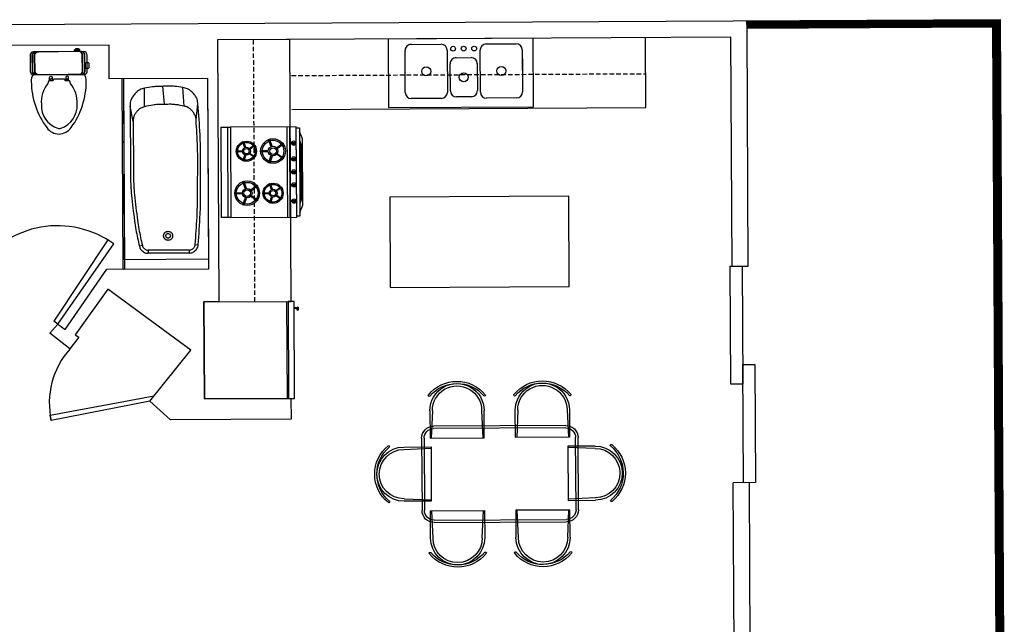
# Model space of a CAD drawing. Header units: inches. Extents: x -3371 to 2763, y -983 to 646.
# Tile 57 of 96: x -715 to -387, y -353 to -152. Entities that reach past the tile are written whole.
import ezdxf

# ---------------------------------------------------------------- set-up
doc = ezdxf.new("R2010")
doc.units = ezdxf.units.IN
doc.header["$LTSCALE"] = 12
doc.header["$MEASUREMENT"] = 0
doc.linetypes.add('HIDDEN2', pattern=[0.1875, 0.125, -0.0625])
for name, color, linetype in [('3', 3, 'Continuous'), ('4', 4, 'Continuous'), ('7', 7, 'Continuous'), ('White', 7, 'Continuous'), ('家具线', 2, 'Continuous'), ('细线', 1, 'Continuous')]:
    doc.layers.add(name, color=color, linetype=linetype)

# ---------------------------------------------------------------- blocks, each defined once
blk = doc.blocks.new('A$C090E220C')
at = {"layer": '家具线'}
for p, q in [((461.9, 1300.6), (461.9, 1073.7)), ((911.9, 1073.7), (911.9, 1300.6)), ((1171.8, 1073.7), (1171.8, 1300.6)), ((1621.8, 1300.6), (1621.8, 1073.7)), ((491.9, 1171.6), (1591.9, 1171.6)), ((391.9, 471.6), (391.9, 1071.6)), ((461.9, 1073.7), (911.9, 1073.7)), ((1621.8, 1073.7), (1171.8, 1073.7)), ((1691.9, 1071.6), (1691.9, 471.6)), ((469.6, 993.3), (242.6, 993.3)), ((469.6, 543.3), (469.6, 993.3)), ((1606.6, 543.3), (1606.6, 993.3)), ((1606.6, 993.3), (1833.6, 993.3)), ((242.6, 543.3), (469.6, 543.3)), ((1833.6, 543.3), (1606.6, 543.3)), ((461.9, 469.6), (911.9, 469.6)), ((461.9, 242.6), (461.9, 469.6)), ((911.9, 469.6), (911.9, 242.6)), ((1171.8, 469.6), (1171.8, 242.6)), ((1621.8, 469.6), (1171.8, 469.6)), ((1621.8, 242.6), (1621.8, 469.6)), ((1591.9, 371.6), (491.9, 371.6)), ((887, 212.1), (887, 212.1))]:
    blk.add_line(p, q, dxfattribs=at)
for centre, radius, start, end in [((686.9, 1238.8), 304.5, 39.1873, 140.8127), ((686.9, 1230.2), 295.4, 40.37806, 139.62194), ((686.9, 1300.6), 225, 0, 180), ((1396.9, 1238.8), 304.5, 39.1873, 140.8127), ((1396.8, 1300.6), 225, 0, 180), ((1396.9, 1230.2), 295.4, 40.37806, 139.62194), ((456.4, 1426.4), 7.27, 138.83759, 318.83759), ((917.4, 1426.4), 7.27, 221.16241, 41.16241), ((1166.4, 1426.4), 7.27, 138.83759, 318.83759), ((1627.4, 1426.4), 7.27, 221.16241, 41.16241), ((491.9, 1071.6), 100, 90, 180), ((1591.9, 1071.6), 100, 0, 90), ((304.5, 768.2), 304.5, 129.1873, 230.8127), ((313, 768.2), 295.4, 130.37806, 229.62194), ((242.6, 768.3), 225, 90, 270), ((116.9, 998.7), 7.27, 311.16241, 131.16241), ((1833.6, 768.3), 225, 270, 90), ((1966.9, 998.7), 7.27, 48.83759, 228.83759), ((1770.7, 768.2), 295.4, 310.37806, 49.62194), ((1779.3, 768.2), 304.5, 309.1873, 50.8127), ((116.9, 537.7), 7.27, 228.83759, 48.83759), ((1966.9, 537.7), 7.27, 131.16241, 311.16241), ((491.9, 471.6), 100, 180, 270), ((1591.9, 471.6), 100, 270, 0), ((686.9, 242.6), 225, 180, 0), ((1396.8, 242.6), 225, 180, 0), ((456.4, 116.9), 7.27, 41.16241, 221.16241), ((686.9, 304.5), 304.5, 219.1873, 320.8127), ((686.9, 313), 295.4, 220.37806, 319.62194), ((917.4, 116.9), 7.27, 318.83759, 138.83759), ((1166.4, 116.9), 7.27, 41.16241, 221.16241), ((1396.9, 304.5), 304.5, 219.1873, 320.8127), ((1396.9, 313), 295.4, 220.37806, 319.62194), ((1627.4, 116.9), 7.27, 318.83759, 138.83759)]:
    blk.add_arc(centre, radius, start, end, dxfattribs=at)
at = {"layer": '细线'}
for p, q in [((481.9, 1300.6), (472.2, 1073.7)), ((891.9, 1300.6), (901.7, 1073.7)), ((1191.8, 1300.6), (1182.1, 1073.7)), ((1601.8, 1300.6), (1611.5, 1073.7)), ((491.9, 1151.6), (1591.9, 1151.6)), ((411.9, 471.6), (411.9, 1071.6)), ((1671.9, 1071.6), (1671.9, 471.6)), ((242.6, 973.3), (469.6, 983)), ((1833.6, 973.3), (1606.6, 983)), ((242.6, 563.3), (469.6, 553.6)), ((1833.6, 563.3), (1606.6, 553.6)), ((481.9, 242.6), (472.2, 469.6)), ((891.9, 242.6), (901.7, 469.6)), ((1191.8, 242.6), (1182.1, 469.6)), ((1601.8, 242.6), (1611.5, 469.6)), ((1591.9, 391.6), (491.9, 391.6))]:
    blk.add_line(p, q, dxfattribs=at)
for centre, radius, start, end in [((686.9, 1300.6), 205, 0, 180), ((1396.8, 1300.6), 205, 0, 180), ((491.9, 1071.6), 80, 90, 180), ((1591.9, 1071.6), 80, 0, 90), ((242.6, 768.3), 205, 90, 270), ((1833.6, 768.3), 205, 270, 90), ((491.9, 471.6), 80, 180, 270), ((1591.9, 471.6), 80, 270, 0), ((686.9, 242.6), 205, 180, 0), ((1396.8, 242.6), 205, 180, 0)]:
    blk.add_arc(centre, radius, start, end, dxfattribs=at)
blk = doc.blocks.new('A$C7DFC5FE8')
at = {"layer": '3', "color": 251}
for points in [[(217.1, 453.7, 0.293273), (188.6, 472), (55.6, 472, 0.293273), (27.1, 453.7)], [(217.1, 434.5, 0.293273), (188.6, 452.7), (55.6, 452.7, 0.293273), (27.1, 434.5)], [(217.1, 72.3, -0.293273), (188.6, 54), (55.6, 54, -0.293273), (27.1, 72.3)], [(217.1, 53, -0.293273), (188.6, 34.7), (55.6, 34.7, -0.293273), (27.1, 53)]]:
    blk.add_lwpolyline(points, format="xyb", dxfattribs=at)
at = {"layer": '4', "color": 6}
for p, q in [((217.1, 331), (217.1, 462.4)), ((217.1, 44.4), (217.1, 173.6))]:
    blk.add_line(p, q, dxfattribs=at)
for points in [[(217.1, 327.5), (217.1, 44.4, -0.414214), (188.6, 15.9), (55.6, 15.9, -0.414214), (27.1, 44.4), (27.1, 253.4), (27.1, 462.4, -0.414214), (55.6, 490.9), (188.6, 490.9, -0.414214), (217.1, 462.4), (217.1, 327.5)], [(216.7, 467.1, -0.156905), (272.9, 482, -0.159185), (657.2, 354.7, -0.233115), (711.2, 253.4, -0.233115), (657.2, 152, -0.159185), (272.9, 24.7, -0.156905), (216.7, 39.6)]]:
    blk.add_lwpolyline(points, format="xyb", dxfattribs=at)
at = {"layer": '4', "color": 251}
blk.add_lwpolyline([(217.1, 331), (217.1, 327.5)], dxfattribs=at)
at = {"layer": '4', "color": 6}
for points in [[(663.1, 237, -0.336129), (464, 101.9, -0.186314), (291.8, 156.7), (272.6, 161.8, -0.339177), (269.1, 166.4), (269.1, 195.4, 0.414214), (264.4, 200.2), (263.8, 200.2, -0.414214), (254.3, 209.7), (254.3, 250.6), (254.3, 291.5, -0.414214), (263.8, 301), (264.4, 301, 0.414214), (269.1, 305.7), (269.1, 334.7, -0.339177), (272.6, 339.3), (291.8, 344.5, -0.186314), (464, 399.2, -0.336129), (663.1, 264.2, -0.194426)], [(129.1, 33.1), (156.4, 33.1, -0.414214), (165.9, 23.6), (165.9, 9.5, -0.414214), (156.4, 0), (129.1, 0, -0.414214), (119.6, 9.5), (119.6, 23.6, -0.414214)]]:
    blk.add_lwpolyline(points, format="xyb", close=True, dxfattribs=at)
at = {"layer": '7', "color": 251}
for p, q in [((0, 107.1), (7.8, 107.1)), ((7.8, 100.1), (0, 100.1)), ((7.7, 93.9), (0, 93.9)), ((7.8, 111.4), (7.8, 88.9))]:
    blk.add_line(p, q, dxfattribs=at)
for points in [[(217.1, 440.6, 0.414214), (188.6, 469.1), (55.6, 469.1, 0.414214), (27.1, 440.6)], [(217.1, 421.4, 0.414214), (188.6, 449.9), (55.6, 449.9, 0.414214), (27.1, 421.4)], [(27, 104.5, 0.288575), (17.3, 122, 0.464141), (7.8, 116.6), (7.8, 111.4), (0, 111.4), (0, 88.9), (0, 88.9), (7.8, 88.9), (7.8, 83.7, 0.464141), (17.3, 78.2, 0.288575), (27, 95.7)], [(217.1, 85.3, -0.414214), (188.6, 56.8), (55.6, 56.8, -0.414214), (27.1, 85.3)], [(217.1, 66.1, -0.414214), (188.6, 37.6), (55.6, 37.6, -0.414214), (27.1, 66.1)]]:
    blk.add_lwpolyline(points, format="xyb", dxfattribs=at)
at = {"layer": '7', "color": 6}
for points in [[(269.1, 329.3), (241.5, 329.3, 1), (241.5, 307), (252.4, 307)], [(269.1, 171.9), (241.5, 171.9, -1), (241.5, 194.2), (252.4, 194.2)]]:
    blk.add_lwpolyline(points, format="xyb", dxfattribs=at)
for points in [[(257.2, 322.6), (262.2, 322.6, -0.414214), (266.9, 317.8), (266.9, 307.6, -0.414214), (262.2, 302.8), (257.2, 302.8, -0.414214), (252.4, 307.6), (252.4, 317.8, -0.414214)], [(257.2, 178.6), (262.2, 178.6, 0.414214), (266.9, 183.3), (266.9, 193.6, 0.414214), (262.2, 198.3), (257.2, 198.3, 0.414214), (252.4, 193.6), (252.4, 183.3, 0.414214)]]:
    blk.add_lwpolyline(points, format="xyb", close=True, dxfattribs=at)
at = {"layer": '7', "color": 251}
for centre, radius, start, end in [((-11.7, 91.4), 29.9, 332.88179, 49.14204), ((-29.2, 102.4), 50.5, 330.79773, 22.8926)]:
    blk.add_arc(centre, radius, start, end, dxfattribs=at)

msp = doc.modelspace()

# ---------------------------------------------------------------- hatches: boundary and pattern name
h = msp.add_hatch()
h.set_pattern_fill('PLAST', color=256, angle=-90)
h.set_pattern_definition([(270, (-5103.43093, 2488.97424), (0.25, -5e-17), []), (270, (-5103.39968, 2488.97424), (0.25, -5e-17), []), (270, (-5103.36843, 2488.97424), (0.25, -5e-17), [])])
h.paths.add_polyline_path([(-390.99, -154.51), (-389.71, -397.42), (-471.47, -397.85), (-471.46, -400.35), (-387.2, -399.91), (-388.5, -152), (-472.76, -152.44), (-472.75, -154.94)])

# ---------------------------------------------------------------- linework, layer by layer
for p, q in [((-472.75, -154.94), (-472.76, -152.44)), ((-387.2, -399.91), (-388.5, -152)), ((-389.71, -397.42), (-390.99, -154.51)), ((-506.4, -181.23), (-506.52, -157.99)), ((-683.35, -226.51), (-685.32, -225.19)), ((-478.33, -233.89), (-472.33, -233.85)), ((-469.95, -305.84), (-477.32, -305.88))]:
    msp.add_line(p, q)
msp.add_lwpolyline([(-591.53, -210.98), (-591.37, -240.98), (-531.87, -240.67), (-532.03, -210.67)], close=True)
msp.add_arc((-702.04, -252.43), 31.96, 54.1992, 145.594)
at = {"layer": 'White', "color": 7}
for p, q in [((-388.5, -152), (-754.95, -153.93)), ((-390.99, -154.51), (-472.75, -154.94)), ((-472.33, -233.85), (-472.75, -154.94)), ((-684.89, -160.41), (-755.34, -160.78)), ((-684.83, -171.68), (-684.89, -160.41)), ((-557.73, -158.26), (-648.87, -158.74)), ((-624.81, -158.61), (-648.87, -158.74)), ((-648.87, -158.74), (-648.41, -245.77)), ((-648.87, -158.74), (-648.41, -245.77)), ((-624.35, -245.64, 0), (-624.81, -158.61)), ((-557.73, -158.26), (-582.7, -158.39)), ((-478.1, -157.84), (-557.73, -158.26)), ((-477.7, -233.88), (-478.1, -157.84)), ((-652.03, -171.5), (-684.83, -171.68)), ((-651.7, -234.75), (-652.03, -171.5)), ((-624.14, -181.85), (-506.4, -181.23)), ((-645.55, -187.75, 0), (-645.39, -217.75, 0)), ((-625.76, -187.65), (-625.6, -217.65)), ((-624.91, -187.64, 0), (-624.75, -217.64, 0)), ((-624.21, -192.81, -0.01), (-622.81, -192.81, -0.01)), ((-624.21, -193.18, -0.01), (-622.81, -193.17, -0.01)), ((-624.18, -198.1, -0.01), (-622.78, -198.1, -0.01)), ((-624.18, -198.47, -0.01), (-622.78, -198.46, -0.01)), ((-624.16, -202.42, -0.01), (-622.76, -202.41, -0.01)), ((-624.16, -202.78, -0.01), (-622.76, -202.78, -0.01)), ((-624.13, -206.74, -0.01), (-622.74, -206.73, -0.01)), ((-624.13, -207.11, -0.01), (-622.74, -207.1, -0.01)), ((-624.11, -212.1, -0.01), (-622.71, -212.09, -0.01)), ((-624.1, -212.47, -0.01), (-622.71, -212.46, -0.01)), ((-685.32, -225.19), (-703.31, -252.19)), ((-701.92, -253.18), (-683.35, -226.51)), ((-699.54, -254.95), (-685.61, -234.93)), ((-685.61, -234.93), (-651.7, -234.75)), ((-685.29, -241.58), (-696.16, -256.67)), ((-657.65, -261.79), (-685.29, -241.58)), ((-648.41, -245.77), (-653.35, -245.8)), ((-653.35, -245.8), (-653.18, -278.04)), ((-648.41, -245.77), (-624.35, -245.64, 0)), ((-704.56, -256.14), (-701.92, -253.18)), ((-704.56, -256.14), (-701.92, -253.18)), ((-701.92, -253.18), (-703.31, -252.19)), ((-701.92, -253.18), (-699.54, -254.95)), ((-697.91, -261.43), (-704.56, -256.14)), ((-694.93, -257.55), (-697.91, -261.43)), ((-696.16, -256.67), (-694.93, -257.55)), ((-671.33, -278.76), (-657.65, -261.79)), ((-704.47, -283.4), (-669.94, -277.04)), ((-653.18, -278.04), (-624.4, -277.89)), ((-624.4, -277.89), (-624.36, -284.78)), ((-671.33, -278.76), (-704.13, -285.24)), ((-664.41, -284.99), (-671.33, -278.76)), ((-704.13, -285.24), (-704.47, -283.4)), ((-624.36, -284.78), (-664.41, -284.99)), ((-476.05, -546.71), (-477.32, -305.88)), ((-470.62, -558.65), (-471.95, -305.85))]:
    msp.add_line(p, q, dxfattribs=at)
at = {"layer": 'White', "color": 7, "linetype": 'HIDDEN2'}
for p, q in [((-636.38, -245.71, 0), (-636.84, -158.67)), ((-624.21, -170.56), (-506.46, -169.94))]:
    msp.add_line(p, q, dxfattribs=at)
at = {"layer": 'White', "color": 7, "linetype": 'Continuous'}
for p, q in [((-584.48, -160.2), (-574.48, -160.15)), ((-559.48, -160.07), (-549.48, -160.01)), ((-586.4, -176.21), (-586.47, -162.21)), ((-572.47, -162.14), (-572.4, -176.14)), ((-561.4, -176.08), (-561.47, -162.08)), ((-547.47, -162), (-547.4, -176)), ((-571.4, -175.63), (-571.45, -166.63)), ((-569.46, -164.62), (-564.46, -164.59)), ((-562.45, -166.58), (-562.4, -175.58)), ((-547.46, -165), (-547.4, -176)), ((-652.03, -171.5), (-680.53, -171.65)), ((-652.03, -171.5), (-680.53, -171.65)), ((-652.03, -171.5), (-680.53, -171.65)), ((-652.03, -171.5), (-680.53, -171.65)), ((-652.03, -171.5), (-680.53, -171.65)), ((-680.2, -234.9), (-680.53, -171.65)), ((-680.2, -234.9), (-680.53, -171.65)), ((-680.2, -234.9), (-680.53, -171.65)), ((-680.2, -234.9), (-680.53, -171.65)), ((-680.2, -234.9), (-680.53, -171.65)), ((-679.72, -231.65), (-680.03, -171.65)), ((-679.72, -231.65), (-680.03, -171.65)), ((-679.72, -231.65), (-680.03, -171.65)), ((-679.72, -231.65), (-680.03, -171.65)), ((-679.7, -234.9), (-680.03, -171.65)), ((-651.72, -231.5), (-652.03, -171.5)), ((-651.72, -231.5), (-652.03, -171.5)), ((-651.72, -231.5), (-652.03, -171.5)), ((-651.72, -231.5), (-652.03, -171.5)), ((-651.7, -234.75), (-652.03, -171.5)), ((-673.1, -180.93), (-673.13, -174.79)), ((-673.1, -180.93), (-673.13, -174.79)), ((-673.1, -180.93), (-673.13, -174.79)), ((-673.1, -180.93), (-673.13, -174.79)), ((-673.1, -180.93), (-673.13, -174.79)), ((-666.51, -180.07), (-667.02, -174.08)), ((-666.51, -180.07), (-667.02, -174.08)), ((-666.51, -180.07), (-667.02, -174.08)), ((-666.51, -180.07), (-667.02, -174.08)), ((-666.51, -180.07), (-667.02, -174.08)), ((-659.89, -180.73), (-660.35, -174.54)), ((-659.89, -180.73), (-660.35, -174.54)), ((-659.89, -180.73), (-660.35, -174.54)), ((-659.89, -180.73), (-660.35, -174.54)), ((-659.89, -180.73), (-660.35, -174.54)), ((-655.95, -185.3), (-655.34, -179.97)), ((-655.95, -185.3), (-655.34, -179.97)), ((-655.95, -185.3), (-655.34, -179.97)), ((-655.95, -185.3), (-655.34, -179.97)), ((-655.95, -185.3), (-655.34, -179.97)), ((-574.39, -178.15), (-584.39, -178.2)), ((-564.39, -177.59), (-569.39, -177.62)), ((-549.39, -178.01), (-559.39, -178.07)), ((-677.92, -180.7), (-677.81, -201.64)), ((-676.89, -185.81), (-677.92, -180.7)), ((-677.92, -180.7), (-677.81, -201.64)), ((-676.89, -185.81), (-677.92, -180.7)), ((-677.92, -180.7), (-677.81, -201.64)), ((-676.89, -185.81), (-677.92, -180.7)), ((-677.92, -180.7), (-677.81, -201.64)), ((-676.89, -185.81), (-677.92, -180.7)), ((-677.92, -180.7), (-677.81, -201.64)), ((-676.89, -185.81), (-677.92, -180.7)), ((-676.89, -185.81), (-676.81, -201.64)), ((-676.89, -185.81), (-676.81, -201.64)), ((-676.89, -185.81), (-676.81, -201.64)), ((-676.89, -185.81), (-676.81, -201.64)), ((-676.89, -185.81), (-676.81, -201.64)), ((-673.82, -227.06), (-674.8, -227.29)), ((-673.82, -227.06), (-674.8, -227.29)), ((-673.82, -227.06), (-674.8, -227.29)), ((-673.82, -227.06), (-674.8, -227.29)), ((-673.82, -227.06), (-674.8, -227.29)), ((-658.23, -228.54), (-671.86, -228.61)), ((-658.23, -228.54), (-671.86, -228.61)), ((-658.23, -228.54), (-671.86, -228.61)), ((-658.23, -228.54), (-671.86, -228.61)), ((-658.23, -228.54), (-671.86, -228.61)), ((-671.86, -228.61), (-671.86, -229.61)), ((-671.86, -228.61), (-671.86, -229.61)), ((-671.86, -228.61), (-671.86, -229.61)), ((-671.86, -228.61), (-671.86, -229.61)), ((-671.86, -228.61), (-671.86, -229.61)), ((-658.23, -228.54), (-658.22, -229.54)), ((-658.23, -228.54), (-658.22, -229.54)), ((-658.23, -228.54), (-658.22, -229.54)), ((-658.23, -228.54), (-658.22, -229.54)), ((-658.23, -228.54), (-658.22, -229.54)), ((-656.25, -226.69), (-655.25, -226.77)), ((-656.25, -226.69), (-655.25, -226.77)), ((-656.25, -226.69), (-655.25, -226.77)), ((-656.25, -226.69), (-655.25, -226.77)), ((-656.25, -226.69), (-655.25, -226.77)), ((-680.22, -231.65), (-651.72, -231.5)), ((-680.22, -231.65), (-651.72, -231.5)), ((-658.22, -229.54), (-671.86, -229.61)), ((-658.22, -229.54), (-671.86, -229.61)), ((-658.22, -229.54), (-671.86, -229.61)), ((-658.22, -229.54), (-671.86, -229.61)), ((-658.22, -229.54), (-671.86, -229.61)), ((-680.2, -234.9), (-651.7, -234.75))]:
    msp.add_line(p, q, dxfattribs=at)
at = {"layer": 'White', "color": 7}
for points in [[(-592.05, -158.44), (-591.93, -181.18), (-543.72, -180.93), (-543.84, -158.18)], [(-647.63, -187.76), (-644.5, -187.75), (-644.35, -217.75), (-647.47, -217.76)], [(-644.35, -217.75), (-622.48, -217.63), (-622.64, -187.63), (-644.5, -187.75)], [(-474.33, -233.86), (-474.13, -273.1), (-478.13, -273.12), (-478.33, -233.89)], [(-653.35, -245.8), (-625.85, -245.65), (-625.68, -277.9), (-653.18, -278.04)], [(-470.16, -266.61), (-469.95, -305.84), (-473.95, -305.86), (-474.16, -266.63)]]:
    msp.add_lwpolyline(points, close=True, dxfattribs=at)
at = {"layer": 'White', "color": 7, "linetype": 'Continuous'}
for points in [[(-673.13, -174.79, 0.057302), (-674.65, -175.29, 0.079888), (-675.6, -175.93, 0.034774), (-676.53, -176.93, 0.034774), (-677.32, -178.04, 0.079888), (-677.75, -179.11, 0.057302), (-677.92, -180.7)], [(-673.13, -174.79, 0.057302), (-674.65, -175.29, 0.079888), (-675.6, -175.93, 0.034774), (-676.53, -176.93, 0.034774), (-677.32, -178.04, 0.079888), (-677.75, -179.11, 0.057302), (-677.92, -180.7)], [(-673.13, -174.79, 0.057302), (-674.65, -175.29, 0.079888), (-675.6, -175.93, 0.034774), (-676.53, -176.93, 0.034774), (-677.32, -178.04, 0.079888), (-677.75, -179.11, 0.057302), (-677.92, -180.7)], [(-673.13, -174.79, 0.057302), (-674.65, -175.29, 0.079888), (-675.6, -175.93, 0.034774), (-676.53, -176.93, 0.034774), (-677.32, -178.04, 0.079888), (-677.75, -179.11, 0.057302), (-677.92, -180.7)], [(-673.13, -174.79, 0.057302), (-674.65, -175.29, 0.079888), (-675.6, -175.93, 0.034774), (-676.53, -176.93, 0.034774), (-677.32, -178.04, 0.079888), (-677.75, -179.11, 0.057302), (-677.92, -180.7)], [(-660.35, -174.54, 0.015213), (-663.07, -174.17, 0.027142), (-664.61, -174.1, 0.003288), (-666.75, -174.13, 0.003288), (-668.89, -174.19, 0.027142), (-670.42, -174.32, 0.015213), (-673.13, -174.79)], [(-660.35, -174.54, 0.015213), (-663.07, -174.17, 0.027142), (-664.61, -174.1, 0.003288), (-666.75, -174.13, 0.003288), (-668.89, -174.19, 0.027142), (-670.42, -174.32, 0.015213), (-673.13, -174.79)], [(-660.35, -174.54, 0.015213), (-663.07, -174.17, 0.027142), (-664.61, -174.1, 0.003288), (-666.75, -174.13, 0.003288), (-668.89, -174.19, 0.027142), (-670.42, -174.32, 0.015213), (-673.13, -174.79)], [(-660.35, -174.54, 0.015213), (-663.07, -174.17, 0.027142), (-664.61, -174.1, 0.003288), (-666.75, -174.13, 0.003288), (-668.89, -174.19, 0.027142), (-670.42, -174.32, 0.015213), (-673.13, -174.79)], [(-660.35, -174.54, 0.015213), (-663.07, -174.17, 0.027142), (-664.61, -174.1, 0.003288), (-666.75, -174.13, 0.003288), (-668.89, -174.19, 0.027142), (-670.42, -174.32, 0.015213), (-673.13, -174.79)], [(-655.34, -179.97, 0.055308), (-655.64, -178.45, 0.077861), (-656.12, -177.46, 0.032812), (-656.95, -176.43, 0.032812), (-657.91, -175.52, 0.077861), (-658.85, -174.95, 0.055308), (-660.35, -174.54)], [(-655.34, -179.97, 0.055308), (-655.64, -178.45, 0.077861), (-656.12, -177.46, 0.032812), (-656.95, -176.43, 0.032812), (-657.91, -175.52, 0.077861), (-658.85, -174.95, 0.055308), (-660.35, -174.54)], [(-655.34, -179.97, 0.055308), (-655.64, -178.45, 0.077861), (-656.12, -177.46, 0.032812), (-656.95, -176.43, 0.032812), (-657.91, -175.52, 0.077861), (-658.85, -174.95, 0.055308), (-660.35, -174.54)], [(-655.34, -179.97, 0.055308), (-655.64, -178.45, 0.077861), (-656.12, -177.46, 0.032812), (-656.95, -176.43, 0.032812), (-657.91, -175.52, 0.077861), (-658.85, -174.95, 0.055308), (-660.35, -174.54)], [(-655.34, -179.97, 0.055308), (-655.64, -178.45, 0.077861), (-656.12, -177.46, 0.032812), (-656.95, -176.43, 0.032812), (-657.91, -175.52, 0.077861), (-658.85, -174.95, 0.055308), (-660.35, -174.54)], [(-655.25, -226.77, 0.006671), (-654.59, -216.56, 0.012666), (-654.45, -211.18, 0.000675), (-654.45, -203.37, 0.000675), (-654.48, -195.56, 0.012666), (-654.64, -190.17, 0.006671), (-655.34, -179.97)], [(-655.25, -226.77, 0.006671), (-654.59, -216.56, 0.012666), (-654.45, -211.18, 0.000675), (-654.45, -203.37, 0.000675), (-654.48, -195.56, 0.012666), (-654.64, -190.17, 0.006671), (-655.34, -179.97)], [(-655.25, -226.77, 0.006671), (-654.59, -216.56, 0.012666), (-654.45, -211.18, 0.000675), (-654.45, -203.37, 0.000675), (-654.48, -195.56, 0.012666), (-654.64, -190.17, 0.006671), (-655.34, -179.97)], [(-655.25, -226.77, 0.006671), (-654.59, -216.56, 0.012666), (-654.45, -211.18, 0.000675), (-654.45, -203.37, 0.000675), (-654.48, -195.56, 0.012666), (-654.64, -190.17, 0.006671), (-655.34, -179.97)], [(-655.25, -226.77, 0.006671), (-654.59, -216.56, 0.012666), (-654.45, -211.18, 0.000675), (-654.45, -203.37, 0.000675), (-654.48, -195.56, 0.012666), (-654.64, -190.17, 0.006671), (-655.34, -179.97)], [(-673.1, -180.93, 0.055571), (-674.32, -181.38, 0.07813), (-675.07, -181.92, 0.033069), (-675.8, -182.75, 0.033069), (-676.42, -183.66, 0.07813), (-676.76, -184.52, 0.055571), (-676.89, -185.81)], [(-673.1, -180.93, 0.055571), (-674.32, -181.38, 0.07813), (-675.07, -181.92, 0.033069), (-675.8, -182.75, 0.033069), (-676.42, -183.66, 0.07813), (-676.76, -184.52, 0.055571), (-676.89, -185.81)], [(-673.1, -180.93, 0.055571), (-674.32, -181.38, 0.07813), (-675.07, -181.92, 0.033069), (-675.8, -182.75, 0.033069), (-676.42, -183.66, 0.07813), (-676.76, -184.52, 0.055571), (-676.89, -185.81)], [(-673.1, -180.93, 0.055571), (-674.32, -181.38, 0.07813), (-675.07, -181.92, 0.033069), (-675.8, -182.75, 0.033069), (-676.42, -183.66, 0.07813), (-676.76, -184.52, 0.055571), (-676.89, -185.81)], [(-673.1, -180.93, 0.055571), (-674.32, -181.38, 0.07813), (-675.07, -181.92, 0.033069), (-675.8, -182.75, 0.033069), (-676.42, -183.66, 0.07813), (-676.76, -184.52, 0.055571), (-676.89, -185.81)], [(-659.89, -180.73, 0.01902), (-662.66, -180.24, 0.033054), (-664.28, -180.12, 0.004993), (-666.5, -180.14, 0.004993), (-668.72, -180.19, 0.033054), (-670.34, -180.36, 0.01902), (-673.1, -180.93)], [(-659.89, -180.73, 0.01902), (-662.66, -180.24, 0.033054), (-664.28, -180.12, 0.004993), (-666.5, -180.14, 0.004993), (-668.72, -180.19, 0.033054), (-670.34, -180.36, 0.01902), (-673.1, -180.93)], [(-659.89, -180.73, 0.01902), (-662.66, -180.24, 0.033054), (-664.28, -180.12, 0.004993), (-666.5, -180.14, 0.004993), (-668.72, -180.19, 0.033054), (-670.34, -180.36, 0.01902), (-673.1, -180.93)], [(-659.89, -180.73, 0.01902), (-662.66, -180.24, 0.033054), (-664.28, -180.12, 0.004993), (-666.5, -180.14, 0.004993), (-668.72, -180.19, 0.033054), (-670.34, -180.36, 0.01902), (-673.1, -180.93)], [(-659.89, -180.73, 0.01902), (-662.66, -180.24, 0.033054), (-664.28, -180.12, 0.004993), (-666.5, -180.14, 0.004993), (-668.72, -180.19, 0.033054), (-670.34, -180.36, 0.01902), (-673.1, -180.93)], [(-655.95, -185.3, 0.053976), (-656.17, -184.05, 0.076487), (-656.54, -183.24, 0.03152), (-657.19, -182.39, 0.03152), (-657.94, -181.62, 0.076487), (-658.69, -181.13, 0.053976), (-659.89, -180.73)], [(-655.95, -185.3, 0.053976), (-656.17, -184.05, 0.076487), (-656.54, -183.24, 0.03152), (-657.19, -182.39, 0.03152), (-657.94, -181.62, 0.076487), (-658.69, -181.13, 0.053976), (-659.89, -180.73)], [(-655.95, -185.3, 0.053976), (-656.17, -184.05, 0.076487), (-656.54, -183.24, 0.03152), (-657.19, -182.39, 0.03152), (-657.94, -181.62, 0.076487), (-658.69, -181.13, 0.053976), (-659.89, -180.73)], [(-655.95, -185.3, 0.053976), (-656.17, -184.05, 0.076487), (-656.54, -183.24, 0.03152), (-657.19, -182.39, 0.03152), (-657.94, -181.62, 0.076487), (-658.69, -181.13, 0.053976), (-659.89, -180.73)], [(-655.95, -185.3, 0.053976), (-656.17, -184.05, 0.076487), (-656.54, -183.24, 0.03152), (-657.19, -182.39, 0.03152), (-657.94, -181.62, 0.076487), (-658.69, -181.13, 0.053976), (-659.89, -180.73)], [(-656.25, -226.69, 0.005919), (-655.65, -217.65, 0.011303), (-655.49, -212.9, 0.000535), (-655.44, -206, 0.000535), (-655.4, -199.1, 0.011303), (-655.48, -194.35, 0.005919), (-655.95, -185.3)], [(-656.25, -226.69, 0.005919), (-655.65, -217.65, 0.011303), (-655.49, -212.9, 0.000535), (-655.44, -206, 0.000535), (-655.4, -199.1, 0.011303), (-655.48, -194.35, 0.005919), (-655.95, -185.3)], [(-656.25, -226.69, 0.005919), (-655.65, -217.65, 0.011303), (-655.49, -212.9, 0.000535), (-655.44, -206, 0.000535), (-655.4, -199.1, 0.011303), (-655.48, -194.35, 0.005919), (-655.95, -185.3)], [(-656.25, -226.69, 0.005919), (-655.65, -217.65, 0.011303), (-655.49, -212.9, 0.000535), (-655.44, -206, 0.000535), (-655.4, -199.1, 0.011303), (-655.48, -194.35, 0.005919), (-655.95, -185.3)], [(-656.25, -226.69, 0.005919), (-655.65, -217.65, 0.011303), (-655.49, -212.9, 0.000535), (-655.44, -206, 0.000535), (-655.4, -199.1, 0.011303), (-655.48, -194.35, 0.005919), (-655.95, -185.3)], [(-677.81, -201.64, 0.009316), (-677.68, -207.25, 0.017343), (-677.44, -210.26, 0.00129), (-676.95, -214.54, 0.00129), (-676.44, -218.82, 0.017343), (-675.97, -221.8, 0.009316), (-674.8, -227.29)], [(-677.81, -201.64, 0.009316), (-677.68, -207.25, 0.017343), (-677.44, -210.26, 0.00129), (-676.95, -214.54, 0.00129), (-676.44, -218.82, 0.017343), (-675.97, -221.8, 0.009316), (-674.8, -227.29)], [(-677.81, -201.64, 0.009316), (-677.68, -207.25, 0.017343), (-677.44, -210.26, 0.00129), (-676.95, -214.54, 0.00129), (-676.44, -218.82, 0.017343), (-675.97, -221.8, 0.009316), (-674.8, -227.29)], [(-677.81, -201.64, 0.009316), (-677.68, -207.25, 0.017343), (-677.44, -210.26, 0.00129), (-676.95, -214.54, 0.00129), (-676.44, -218.82, 0.017343), (-675.97, -221.8, 0.009316), (-674.8, -227.29)], [(-677.81, -201.64, 0.009316), (-677.68, -207.25, 0.017343), (-677.44, -210.26, 0.00129), (-676.95, -214.54, 0.00129), (-676.44, -218.82, 0.017343), (-675.97, -221.8, 0.009316), (-674.8, -227.29)], [(-676.81, -201.64, 0.009316), (-676.68, -207.2, 0.017343), (-676.45, -210.18, 0.00129), (-675.96, -214.42, 0.00129), (-675.45, -218.67, 0.017343), (-674.98, -221.62, 0.009316), (-673.82, -227.06)], [(-676.81, -201.64, 0.009316), (-676.68, -207.2, 0.017343), (-676.45, -210.18, 0.00129), (-675.96, -214.42, 0.00129), (-675.45, -218.67, 0.017343), (-674.98, -221.62, 0.009316), (-673.82, -227.06)], [(-676.81, -201.64, 0.009316), (-676.68, -207.2, 0.017343), (-676.45, -210.18, 0.00129), (-675.96, -214.42, 0.00129), (-675.45, -218.67, 0.017343), (-674.98, -221.62, 0.009316), (-673.82, -227.06)], [(-676.81, -201.64, 0.009316), (-676.68, -207.2, 0.017343), (-676.45, -210.18, 0.00129), (-675.96, -214.42, 0.00129), (-675.45, -218.67, 0.017343), (-674.98, -221.62, 0.009316), (-673.82, -227.06)], [(-676.81, -201.64, 0.009316), (-676.68, -207.2, 0.017343), (-676.45, -210.18, 0.00129), (-675.96, -214.42, 0.00129), (-675.45, -218.67, 0.017343), (-674.98, -221.62, 0.009316), (-673.82, -227.06)], [(-674.8, -227.29, 0.056193), (-674.53, -228.03, 0.078765), (-674.21, -228.49, 0.033679), (-673.71, -228.94, 0.033679), (-673.16, -229.32, 0.078765), (-672.64, -229.53, 0.056193), (-671.86, -229.61)], [(-674.8, -227.29, 0.056193), (-674.53, -228.03, 0.078765), (-674.21, -228.49, 0.033679), (-673.71, -228.94, 0.033679), (-673.16, -229.32, 0.078765), (-672.64, -229.53, 0.056193), (-671.86, -229.61)], [(-674.8, -227.29, 0.056193), (-674.53, -228.03, 0.078765), (-674.21, -228.49, 0.033679), (-673.71, -228.94, 0.033679), (-673.16, -229.32, 0.078765), (-672.64, -229.53, 0.056193), (-671.86, -229.61)], [(-674.8, -227.29, 0.056193), (-674.53, -228.03, 0.078765), (-674.21, -228.49, 0.033679), (-673.71, -228.94, 0.033679), (-673.16, -229.32, 0.078765), (-672.64, -229.53, 0.056193), (-671.86, -229.61)], [(-674.8, -227.29, 0.056193), (-674.53, -228.03, 0.078765), (-674.21, -228.49, 0.033679), (-673.71, -228.94, 0.033679), (-673.16, -229.32, 0.078765), (-672.64, -229.53, 0.056193), (-671.86, -229.61)], [(-673.82, -227.06, 0.056193), (-673.65, -227.56, 0.078765), (-673.43, -227.86, 0.033679), (-673.1, -228.16, 0.033679), (-672.73, -228.42, 0.078765), (-672.38, -228.55, 0.056193), (-671.86, -228.61)], [(-673.82, -227.06, 0.056193), (-673.65, -227.56, 0.078765), (-673.43, -227.86, 0.033679), (-673.1, -228.16, 0.033679), (-672.73, -228.42, 0.078765), (-672.38, -228.55, 0.056193), (-671.86, -228.61)], [(-673.82, -227.06, 0.056193), (-673.65, -227.56, 0.078765), (-673.43, -227.86, 0.033679), (-673.1, -228.16, 0.033679), (-672.73, -228.42, 0.078765), (-672.38, -228.55, 0.056193), (-671.86, -228.61)], [(-673.82, -227.06, 0.056193), (-673.65, -227.56, 0.078765), (-673.43, -227.86, 0.033679), (-673.1, -228.16, 0.033679), (-672.73, -228.42, 0.078765), (-672.38, -228.55, 0.056193), (-671.86, -228.61)], [(-673.82, -227.06, 0.056193), (-673.65, -227.56, 0.078765), (-673.43, -227.86, 0.033679), (-673.1, -228.16, 0.033679), (-672.73, -228.42, 0.078765), (-672.38, -228.55, 0.056193), (-671.86, -228.61)], [(-658.23, -228.54, 0.062055), (-657.66, -228.46, 0.084596), (-657.28, -228.29, 0.039577), (-656.89, -227.99, 0.039577), (-656.56, -227.62, 0.084596), (-656.36, -227.25, 0.062055), (-656.25, -226.69)], [(-658.23, -228.54, 0.062055), (-657.66, -228.46, 0.084596), (-657.28, -228.29, 0.039577), (-656.89, -227.99, 0.039577), (-656.56, -227.62, 0.084596), (-656.36, -227.25, 0.062055), (-656.25, -226.69)], [(-658.23, -228.54, 0.062055), (-657.66, -228.46, 0.084596), (-657.28, -228.29, 0.039577), (-656.89, -227.99, 0.039577), (-656.56, -227.62, 0.084596), (-656.36, -227.25, 0.062055), (-656.25, -226.69)], [(-658.23, -228.54, 0.062055), (-657.66, -228.46, 0.084596), (-657.28, -228.29, 0.039577), (-656.89, -227.99, 0.039577), (-656.56, -227.62, 0.084596), (-656.36, -227.25, 0.062055), (-656.25, -226.69)], [(-658.23, -228.54, 0.062055), (-657.66, -228.46, 0.084596), (-657.28, -228.29, 0.039577), (-656.89, -227.99, 0.039577), (-656.56, -227.62, 0.084596), (-656.36, -227.25, 0.062055), (-656.25, -226.69)], [(-658.22, -229.54, 0.062055), (-657.37, -229.43, 0.084596), (-656.8, -229.17, 0.039577), (-656.22, -228.71, 0.039577), (-655.72, -228.17, 0.084596), (-655.42, -227.61, 0.062055), (-655.25, -226.77)], [(-658.22, -229.54, 0.062055), (-657.37, -229.43, 0.084596), (-656.8, -229.17, 0.039577), (-656.22, -228.71, 0.039577), (-655.72, -228.17, 0.084596), (-655.42, -227.61, 0.062055), (-655.25, -226.77)], [(-658.22, -229.54, 0.062055), (-657.37, -229.43, 0.084596), (-656.8, -229.17, 0.039577), (-656.22, -228.71, 0.039577), (-655.72, -228.17, 0.084596), (-655.42, -227.61, 0.062055), (-655.25, -226.77)], [(-658.22, -229.54, 0.062055), (-657.37, -229.43, 0.084596), (-656.8, -229.17, 0.039577), (-656.22, -228.71, 0.039577), (-655.72, -228.17, 0.084596), (-655.42, -227.61, 0.062055), (-655.25, -226.77)], [(-658.22, -229.54, 0.062055), (-657.37, -229.43, 0.084596), (-656.8, -229.17, 0.039577), (-656.22, -228.71, 0.039577), (-655.72, -228.17, 0.084596), (-655.42, -227.61, 0.062055), (-655.25, -226.77)]]:
    msp.add_lwpolyline(points, format="xyb", dxfattribs=at)
at = {"layer": 'White', "color": 7}
for points, elevation in [([(-622.63, -187.93), (-621.59, -187.92), (-621.44, -217.33), (-622.48, -217.33)], 0), ([(-621.44, -216.09), (-620.44, -213.68), (-620.56, -191.56), (-621.59, -189.16), (-621.57, -192.01), (-621.11, -193.38), (-621.01, -211.87), (-621.46, -213.24)], 0), ([(-640.15, -192.44), (-639.53, -194.31), (-639.81, -194.4), (-640.43, -192.53)], -0.01), ([(-631.51, -191.66), (-630.75, -193.95), (-631.09, -194.06), (-631.85, -191.77)], -0.01), ([(-626.9, -193.34), (-628.85, -194.76), (-629.06, -194.47), (-627.12, -193.04)], -0.01), ([(-642.61, -195.59), (-640.64, -195.58), (-640.64, -195.87), (-642.61, -195.88)], -0.01), ([(-636.39, -193.81), (-637.98, -194.98), (-638.15, -194.74), (-636.56, -193.57)], -0.01), ([(-636.53, -197.81), (-638.13, -196.66), (-637.96, -196.42), (-636.36, -197.57)], -0.01), ([(-634.53, -195.51), (-632.11, -195.5), (-632.11, -195.86), (-634.52, -195.88)], -0.01), ([(-640.38, -198.91), (-639.78, -197.03), (-639.5, -197.12), (-640.1, -199)], -0.01), ([(-631.79, -199.58), (-631.06, -197.28), (-630.71, -197.39), (-631.44, -199.69)], -0.01), ([(-627.08, -198.23), (-629.04, -196.83), (-628.83, -196.53), (-626.87, -197.94)], -0.01), ([(-640.09, -205.64), (-639.33, -207.93), (-639.68, -208.05), (-640.44, -205.76)], -0.01), ([(-643.11, -209.5), (-640.7, -209.49), (-640.7, -209.85), (-643.11, -209.87)], -0.01), ([(-635.49, -207.33), (-637.43, -208.75), (-637.65, -208.46), (-635.7, -207.03)], -0.01), ([(-633.74, -209.53), (-631.77, -209.52), (-631.77, -209.82), (-633.74, -209.83)], -0.01), ([(-631.28, -206.38), (-630.66, -208.25), (-630.94, -208.34), (-631.56, -206.47)], -0.01), ([(-627.52, -207.75), (-629.11, -208.92), (-629.28, -208.68), (-627.7, -207.51)], -0.01), ([(-640.38, -213.57), (-639.64, -211.27), (-639.3, -211.38), (-640.03, -213.68)], -0.01), ([(-635.66, -212.22), (-637.62, -210.81), (-637.41, -210.52), (-635.45, -211.93)], -0.01), ([(-631.51, -212.85), (-630.91, -210.97), (-630.63, -211.06), (-631.23, -212.94)], -0.01), ([(-627.66, -211.75), (-629.26, -210.6), (-629.09, -210.36), (-627.49, -211.51)], -0.01), ([(-623.35, -245.64), (-625.35, -245.65), (-625.18, -277.9), (-623.18, -277.89)], 0), ([(-623.34, -247.64), (-622.34, -247.63), (-622.34, -247.95), (-623.34, -247.96)], 0), ([(-622.02, -247.48), (-622.02, -248.49), (-622.34, -248.49), (-622.34, -247.49)], 0)]:
    msp.add_lwpolyline(points, close=True, dxfattribs=dict(at, elevation=elevation))
at = {"layer": 'White', "color": 7, "linetype": 'Continuous'}
msp.add_lwpolyline([(-679.92, -192.65), (-680.42, -192.65), (-680.15, -192.65), (-680.42, -192.65)], dxfattribs=at)
msp.add_lwpolyline([(-679.92, -192.65), (-680.42, -192.65), (-680.15, -192.65), (-680.42, -192.65)], dxfattribs=at)
msp.add_lwpolyline([(-679.92, -192.65), (-680.42, -192.65), (-680.15, -192.65), (-680.42, -192.65)], dxfattribs=at)
msp.add_lwpolyline([(-679.92, -192.65), (-680.42, -192.65), (-680.15, -192.65), (-680.42, -192.65)], dxfattribs=at)
msp.add_lwpolyline([(-679.92, -192.65), (-680.42, -192.65), (-680.15, -192.65), (-680.42, -192.65)], dxfattribs=at)
for points in [[(-666.67, -223.32, -0.043661), (-666.56, -223.08, -0.043661), (-666.41, -222.87, -0.043661), (-666.23, -222.68, -0.043661), (-666.01, -222.53, -0.043661), (-665.78, -222.42, -0.043661), (-665.53, -222.35, -0.043661), (-665.26, -222.32, -0.043661), (-665, -222.35, -0.043661), (-664.75, -222.41, -0.043661), (-664.51, -222.52, -0.043661), (-664.3, -222.67, -0.043661), (-664.11, -222.85, -0.043661), (-663.96, -223.07, -0.043661), (-663.85, -223.3, -0.043661), (-663.78, -223.56, -0.043661), (-663.76, -223.82, -0.043661), (-663.78, -224.08, -0.043661), (-663.84, -224.33, -0.043661), (-663.95, -224.57, -0.043661), (-664.1, -224.78, -0.043661), (-664.29, -224.97, -0.043661), (-664.5, -225.12, -0.043661), (-664.74, -225.23, -0.043661), (-664.99, -225.3, -0.043661), (-665.25, -225.32, -0.043661), (-665.51, -225.3, -0.043661), (-665.76, -225.24, -0.043661), (-666, -225.13, -0.043661), (-666.22, -224.98, -0.043661), (-666.4, -224.79, -0.043661), (-666.55, -224.58, -0.043661), (-666.66, -224.35, -0.043661), (-666.73, -224.09, -0.043661), (-666.76, -223.83, -0.043661), (-666.74, -223.57, -0.043661)], [(-666.67, -223.32, -0.043661), (-666.56, -223.08, -0.043661), (-666.41, -222.87, -0.043661), (-666.23, -222.68, -0.043661), (-666.01, -222.53, -0.043661), (-665.78, -222.42, -0.043661), (-665.53, -222.35, -0.043661), (-665.26, -222.32, -0.043661), (-665, -222.35, -0.043661), (-664.75, -222.41, -0.043661), (-664.51, -222.52, -0.043661), (-664.3, -222.67, -0.043661), (-664.11, -222.85, -0.043661), (-663.96, -223.07, -0.043661), (-663.85, -223.3, -0.043661), (-663.78, -223.56, -0.043661), (-663.76, -223.82, -0.043661), (-663.78, -224.08, -0.043661), (-663.84, -224.33, -0.043661), (-663.95, -224.57, -0.043661), (-664.1, -224.78, -0.043661), (-664.29, -224.97, -0.043661), (-664.5, -225.12, -0.043661), (-664.74, -225.23, -0.043661), (-664.99, -225.3, -0.043661), (-665.25, -225.32, -0.043661), (-665.51, -225.3, -0.043661), (-665.76, -225.24, -0.043661), (-666, -225.13, -0.043661), (-666.22, -224.98, -0.043661), (-666.4, -224.79, -0.043661), (-666.55, -224.58, -0.043661), (-666.66, -224.35, -0.043661), (-666.73, -224.09, -0.043661), (-666.76, -223.83, -0.043661), (-666.74, -223.57, -0.043661)], [(-666.67, -223.32, -0.043661), (-666.56, -223.08, -0.043661), (-666.41, -222.87, -0.043661), (-666.23, -222.68, -0.043661), (-666.01, -222.53, -0.043661), (-665.78, -222.42, -0.043661), (-665.53, -222.35, -0.043661), (-665.26, -222.32, -0.043661), (-665, -222.35, -0.043661), (-664.75, -222.41, -0.043661), (-664.51, -222.52, -0.043661), (-664.3, -222.67, -0.043661), (-664.11, -222.85, -0.043661), (-663.96, -223.07, -0.043661), (-663.85, -223.3, -0.043661), (-663.78, -223.56, -0.043661), (-663.76, -223.82, -0.043661), (-663.78, -224.08, -0.043661), (-663.84, -224.33, -0.043661), (-663.95, -224.57, -0.043661), (-664.1, -224.78, -0.043661), (-664.29, -224.97, -0.043661), (-664.5, -225.12, -0.043661), (-664.74, -225.23, -0.043661), (-664.99, -225.3, -0.043661), (-665.25, -225.32, -0.043661), (-665.51, -225.3, -0.043661), (-665.76, -225.24, -0.043661), (-666, -225.13, -0.043661), (-666.22, -224.98, -0.043661), (-666.4, -224.79, -0.043661), (-666.55, -224.58, -0.043661), (-666.66, -224.35, -0.043661), (-666.73, -224.09, -0.043661), (-666.76, -223.83, -0.043661), (-666.74, -223.57, -0.043661)], [(-666.67, -223.32, -0.043661), (-666.56, -223.08, -0.043661), (-666.41, -222.87, -0.043661), (-666.23, -222.68, -0.043661), (-666.01, -222.53, -0.043661), (-665.78, -222.42, -0.043661), (-665.53, -222.35, -0.043661), (-665.26, -222.32, -0.043661), (-665, -222.35, -0.043661), (-664.75, -222.41, -0.043661), (-664.51, -222.52, -0.043661), (-664.3, -222.67, -0.043661), (-664.11, -222.85, -0.043661), (-663.96, -223.07, -0.043661), (-663.85, -223.3, -0.043661), (-663.78, -223.56, -0.043661), (-663.76, -223.82, -0.043661), (-663.78, -224.08, -0.043661), (-663.84, -224.33, -0.043661), (-663.95, -224.57, -0.043661), (-664.1, -224.78, -0.043661), (-664.29, -224.97, -0.043661), (-664.5, -225.12, -0.043661), (-664.74, -225.23, -0.043661), (-664.99, -225.3, -0.043661), (-665.25, -225.32, -0.043661), (-665.51, -225.3, -0.043661), (-665.76, -225.24, -0.043661), (-666, -225.13, -0.043661), (-666.22, -224.98, -0.043661), (-666.4, -224.79, -0.043661), (-666.55, -224.58, -0.043661), (-666.66, -224.35, -0.043661), (-666.73, -224.09, -0.043661), (-666.76, -223.83, -0.043661), (-666.74, -223.57, -0.043661)], [(-666.67, -223.32, -0.043661), (-666.56, -223.08, -0.043661), (-666.41, -222.87, -0.043661), (-666.23, -222.68, -0.043661), (-666.01, -222.53, -0.043661), (-665.78, -222.42, -0.043661), (-665.53, -222.35, -0.043661), (-665.26, -222.32, -0.043661), (-665, -222.35, -0.043661), (-664.75, -222.41, -0.043661), (-664.51, -222.52, -0.043661), (-664.3, -222.67, -0.043661), (-664.11, -222.85, -0.043661), (-663.96, -223.07, -0.043661), (-663.85, -223.3, -0.043661), (-663.78, -223.56, -0.043661), (-663.76, -223.82, -0.043661), (-663.78, -224.08, -0.043661), (-663.84, -224.33, -0.043661), (-663.95, -224.57, -0.043661), (-664.1, -224.78, -0.043661), (-664.29, -224.97, -0.043661), (-664.5, -225.12, -0.043661), (-664.74, -225.23, -0.043661), (-664.99, -225.3, -0.043661), (-665.25, -225.32, -0.043661), (-665.51, -225.3, -0.043661), (-665.76, -225.24, -0.043661), (-666, -225.13, -0.043661), (-666.22, -224.98, -0.043661), (-666.4, -224.79, -0.043661), (-666.55, -224.58, -0.043661), (-666.66, -224.35, -0.043661), (-666.73, -224.09, -0.043661), (-666.76, -223.83, -0.043661), (-666.74, -223.57, -0.043661)], [(-665.96, -223.57, -0.043661), (-665.91, -223.45, -0.043661), (-665.83, -223.35, -0.043661), (-665.74, -223.25, -0.043661), (-665.64, -223.18, -0.043661), (-665.52, -223.12, -0.043661), (-665.39, -223.09, -0.043661), (-665.26, -223.07, -0.043661), (-665.13, -223.09, -0.043661), (-665, -223.12, -0.043661), (-664.89, -223.17, -0.043661), (-664.78, -223.25, -0.043661), (-664.69, -223.34, -0.043661), (-664.61, -223.45, -0.043661), (-664.55, -223.56, -0.043661), (-664.52, -223.69, -0.043661), (-664.51, -223.82, -0.043661), (-664.52, -223.95, -0.043661), (-664.55, -224.08, -0.043661), (-664.61, -224.2, -0.043661), (-664.68, -224.3, -0.043661), (-664.77, -224.4, -0.043661), (-664.88, -224.47, -0.043661), (-665, -224.53, -0.043661), (-665.12, -224.56, -0.043661), (-665.25, -224.57, -0.043661), (-665.38, -224.56, -0.043661), (-665.51, -224.53, -0.043661), (-665.63, -224.48, -0.043661), (-665.74, -224.4, -0.043661), (-665.83, -224.31, -0.043661), (-665.9, -224.2, -0.043661), (-665.96, -224.08, -0.043661), (-665.99, -223.96, -0.043661), (-666.01, -223.83, -0.043661), (-666, -223.7, -0.043661)], [(-665.96, -223.57, -0.043661), (-665.91, -223.45, -0.043661), (-665.83, -223.35, -0.043661), (-665.74, -223.25, -0.043661), (-665.64, -223.18, -0.043661), (-665.52, -223.12, -0.043661), (-665.39, -223.09, -0.043661), (-665.26, -223.07, -0.043661), (-665.13, -223.09, -0.043661), (-665, -223.12, -0.043661), (-664.89, -223.17, -0.043661), (-664.78, -223.25, -0.043661), (-664.69, -223.34, -0.043661), (-664.61, -223.45, -0.043661), (-664.55, -223.56, -0.043661), (-664.52, -223.69, -0.043661), (-664.51, -223.82, -0.043661), (-664.52, -223.95, -0.043661), (-664.55, -224.08, -0.043661), (-664.61, -224.2, -0.043661), (-664.68, -224.3, -0.043661), (-664.77, -224.4, -0.043661), (-664.88, -224.47, -0.043661), (-665, -224.53, -0.043661), (-665.12, -224.56, -0.043661), (-665.25, -224.57, -0.043661), (-665.38, -224.56, -0.043661), (-665.51, -224.53, -0.043661), (-665.63, -224.48, -0.043661), (-665.74, -224.4, -0.043661), (-665.83, -224.31, -0.043661), (-665.9, -224.2, -0.043661), (-665.96, -224.08, -0.043661), (-665.99, -223.96, -0.043661), (-666.01, -223.83, -0.043661), (-666, -223.7, -0.043661)], [(-665.96, -223.57, -0.043661), (-665.91, -223.45, -0.043661), (-665.83, -223.35, -0.043661), (-665.74, -223.25, -0.043661), (-665.64, -223.18, -0.043661), (-665.52, -223.12, -0.043661), (-665.39, -223.09, -0.043661), (-665.26, -223.07, -0.043661), (-665.13, -223.09, -0.043661), (-665, -223.12, -0.043661), (-664.89, -223.17, -0.043661), (-664.78, -223.25, -0.043661), (-664.69, -223.34, -0.043661), (-664.61, -223.45, -0.043661), (-664.55, -223.56, -0.043661), (-664.52, -223.69, -0.043661), (-664.51, -223.82, -0.043661), (-664.52, -223.95, -0.043661), (-664.55, -224.08, -0.043661), (-664.61, -224.2, -0.043661), (-664.68, -224.3, -0.043661), (-664.77, -224.4, -0.043661), (-664.88, -224.47, -0.043661), (-665, -224.53, -0.043661), (-665.12, -224.56, -0.043661), (-665.25, -224.57, -0.043661), (-665.38, -224.56, -0.043661), (-665.51, -224.53, -0.043661), (-665.63, -224.48, -0.043661), (-665.74, -224.4, -0.043661), (-665.83, -224.31, -0.043661), (-665.9, -224.2, -0.043661), (-665.96, -224.08, -0.043661), (-665.99, -223.96, -0.043661), (-666.01, -223.83, -0.043661), (-666, -223.7, -0.043661)], [(-665.96, -223.57, -0.043661), (-665.91, -223.45, -0.043661), (-665.83, -223.35, -0.043661), (-665.74, -223.25, -0.043661), (-665.64, -223.18, -0.043661), (-665.52, -223.12, -0.043661), (-665.39, -223.09, -0.043661), (-665.26, -223.07, -0.043661), (-665.13, -223.09, -0.043661), (-665, -223.12, -0.043661), (-664.89, -223.17, -0.043661), (-664.78, -223.25, -0.043661), (-664.69, -223.34, -0.043661), (-664.61, -223.45, -0.043661), (-664.55, -223.56, -0.043661), (-664.52, -223.69, -0.043661), (-664.51, -223.82, -0.043661), (-664.52, -223.95, -0.043661), (-664.55, -224.08, -0.043661), (-664.61, -224.2, -0.043661), (-664.68, -224.3, -0.043661), (-664.77, -224.4, -0.043661), (-664.88, -224.47, -0.043661), (-665, -224.53, -0.043661), (-665.12, -224.56, -0.043661), (-665.25, -224.57, -0.043661), (-665.38, -224.56, -0.043661), (-665.51, -224.53, -0.043661), (-665.63, -224.48, -0.043661), (-665.74, -224.4, -0.043661), (-665.83, -224.31, -0.043661), (-665.9, -224.2, -0.043661), (-665.96, -224.08, -0.043661), (-665.99, -223.96, -0.043661), (-666.01, -223.83, -0.043661), (-666, -223.7, -0.043661)], [(-665.96, -223.57, -0.043661), (-665.91, -223.45, -0.043661), (-665.83, -223.35, -0.043661), (-665.74, -223.25, -0.043661), (-665.64, -223.18, -0.043661), (-665.52, -223.12, -0.043661), (-665.39, -223.09, -0.043661), (-665.26, -223.07, -0.043661), (-665.13, -223.09, -0.043661), (-665, -223.12, -0.043661), (-664.89, -223.17, -0.043661), (-664.78, -223.25, -0.043661), (-664.69, -223.34, -0.043661), (-664.61, -223.45, -0.043661), (-664.55, -223.56, -0.043661), (-664.52, -223.69, -0.043661), (-664.51, -223.82, -0.043661), (-664.52, -223.95, -0.043661), (-664.55, -224.08, -0.043661), (-664.61, -224.2, -0.043661), (-664.68, -224.3, -0.043661), (-664.77, -224.4, -0.043661), (-664.88, -224.47, -0.043661), (-665, -224.53, -0.043661), (-665.12, -224.56, -0.043661), (-665.25, -224.57, -0.043661), (-665.38, -224.56, -0.043661), (-665.51, -224.53, -0.043661), (-665.63, -224.48, -0.043661), (-665.74, -224.4, -0.043661), (-665.83, -224.31, -0.043661), (-665.9, -224.2, -0.043661), (-665.96, -224.08, -0.043661), (-665.99, -223.96, -0.043661), (-666.01, -223.83, -0.043661), (-666, -223.7, -0.043661)]]:
    msp.add_lwpolyline(points, format="xyb", close=True, dxfattribs=at)
for centre, radius in [((-570.48, -161.63), 0.791), ((-566.98, -161.61), 0.791), ((-563.48, -161.59), 0.791), ((-579.44, -169.17), 1.5), ((-566.93, -171.11), 1.5), ((-554.44, -169.04), 1.5)]:
    msp.add_circle(centre, radius, dxfattribs=at)
at = {"layer": 'White', "color": 7}
for centre, radius in [((-639.21, -195.71, -0.01), 3.34), ((-639.21, -195.71, -0.01), 2.94), ((-630.36, -195.66, -0.01), 4.1), ((-630.36, -195.66, -0.01), 3.6), ((-623.51, -192.99, -0.01), 0.722), ((-639.21, -195.71, -0.01), 1.3), ((-639.21, -195.71, -0.01), 0.895), ((-630.36, -195.66, -0.01), 1.6), ((-630.36, -195.66, -0.01), 1.1), ((-623.48, -198.28, -0.01), 0.722), ((-623.46, -202.6, -0.01), 0.722), ((-638.95, -209.65, -0.01), 4.1), ((-638.95, -209.65, -0.01), 3.6), ((-623.44, -206.92, -0.01), 0.722), ((-638.95, -209.65, -0.01), 1.6), ((-638.95, -209.65, -0.01), 1.1), ((-630.34, -209.65, -0.01), 3.34), ((-630.34, -209.65, -0.01), 2.94), ((-630.34, -209.65, -0.01), 1.3), ((-630.34, -209.65, -0.01), 0.895), ((-623.41, -212.28, -0.01), 0.722)]:
    msp.add_circle(centre, radius, dxfattribs=at)
at = {"layer": 'White', "color": 7, "linetype": 'Continuous'}
for centre, start, end in [((-584.47, -162.2), 90.3016, 180.3016), ((-574.47, -162.15), 0.3016, 90.3016), ((-559.47, -162.07), 90.3016, 180.3016), ((-549.47, -162.01), 0.3016, 90.3016), ((-569.45, -166.62), 90.3016, 180.3016), ((-564.45, -166.59), 0.3016, 90.3016), ((-584.4, -176.2), 180.3016, 270.3016), ((-574.4, -176.15), 270.3016, 0.3016), ((-569.4, -175.62), 180.3016, 270.3016), ((-564.4, -175.59), 270.3016, 0.3016), ((-559.4, -176.07), 180.3016, 270.3016), ((-549.4, -176.01), 270.3016, 0.3016)]:
    msp.add_arc(centre, 2, start, end, dxfattribs=at)
at = {"layer": 'White', "color": 7}
msp.add_arc((-677.83, -279.4), 26.94, 138.1709, 192.5251, dxfattribs=at)

# ---------------------------------------------------------------- block references
at = {"layer": 'White', "color": 7, "xscale": -0.03999999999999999, "yscale": 0.03999999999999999, "zscale": 0.04, "rotation": 90.3015973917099}
msp.add_blockref('A$C7DFC5FE8', (-691.54, -161.51), dxfattribs=at)
at = {"layer": 'White', "color": 7, "ltscale": 2, "xscale": -0.03999999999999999, "yscale": 0.03999999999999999, "zscale": 0.04, "rotation": 180.3015973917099}
msp.add_blockref('A$C090E220C', (-596.72, -272.33), dxfattribs=at)

doc.saveas('drawing.dxf')
